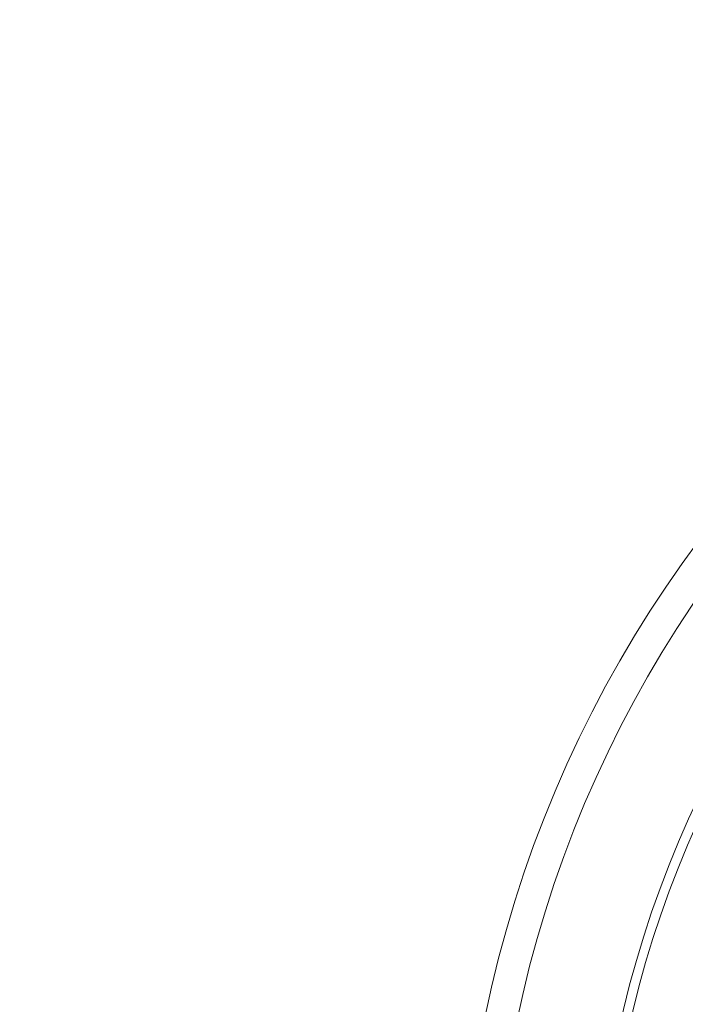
# Model space of a CAD drawing. Extents: x 0 to 283, y -463 to 196.
# Tile 23 of 37: x 229.45 to 231.01, y 107.41 to 109.71. Entities that reach past the tile are written whole.
import ezdxf

# ---------------------------------------------------------------- set-up
doc = ezdxf.new("R2010")
doc.units = 0
doc.layers.get('DEFPOINTS').update_dxf_attribs({"linetype": 'CONTINUOUS'})
doc.layers.add('DIM', color=7, linetype='CONTINUOUS')
doc.layers.add('TANGENT EDGES', color=7, linetype='CONTINUOUS', lineweight=0)
doc.layers.add('VISIBLE', color=255, linetype='CONTINUOUS', lineweight=0)
doc.styles.add('SANSSERIF', font='sanss___.ttf')
doc.dimstyles.new('ISO-25$0', dxfattribs={"dimtxt": 2.5, "dimasz": 2.5, "dimexe": 1.25, "dimexo": 1, "dimgap": 0.6, "dimtad": 1, "dimdec": 1, "dimzin": 9, "dimdsep": 46, "dimtxsty": 'SANSSERIF', "dimcen": 0.75, "dimadec": 1, "dimazin": 0, "dimtfac": 1, "dimtdec": 1, "dimtmove": 0, "dimatfit": 3, "dimfxl": 1, "dimarcsym": 0})

# ---------------------------------------------------------------- blocks, each defined once
blk = doc.blocks.new('*D15')
at = {"layer": 'DEFPOINTS', "color": 0, "transparency": 16777216}
for p in [(254.048, 118.1119), (174.1974, 98.6119), (222.798, 98.6119)]:
    blk.add_point(p, dxfattribs=at)
at = {"layer": 'DIM', "color": 0, "lineweight": -2, "transparency": 16777216}
for p, q in [((253.048, 118.1119), (172.9474, 118.1119)), ((174.1974, 115.6119), (174.1974, 101.1119)), ((221.798, 98.6119), (172.9474, 98.6119))]:
    blk.add_line(p, q, dxfattribs=at)
at = {"layer": 'DIM', "color": 0, "transparency": 16777216}
for points in [[(173.7808, 115.6119), (174.6141, 115.6119), (174.1974, 118.1119)], [(173.7808, 101.1119), (174.6141, 101.1119), (174.1974, 98.6119)]]:
    blk.add_solid(points, dxfattribs=at)
at = {"layer": 'DIM', "color": 0, "transparency": 16777216, "insert": (172.3097, 108.3619), "char_height": 2.5, "attachment_point": 5, "rotation": 90, "style": 'SANSSERIF'}
blk.add_mtext('78', dxfattribs=at)

msp = doc.modelspace()

# ---------------------------------------------------------------- linework, layer by layer
at = {"layer": 'TANGENT EDGES'}
msp.add_arc((233.298, 106.8119), 2.4777, 90, 176.2396, dxfattribs=at)
at = {"layer": 'VISIBLE'}
for radius in [2.8125, 2.7375]:
    msp.add_circle((233.298, 106.8119), radius, dxfattribs=at)
msp.add_arc((233.298, 106.8119), 2.5, 90, 176.2731, dxfattribs=at)

# ---------------------------------------------------------------- dimensions: what is measured, and where the dimension line sits
at = {"layer": 'DIM'}
dim = msp.add_linear_dim(base=(174.1974, 98.6119), p1=(254.048, 118.1119), p2=(222.798, 98.6119), angle=90, dimstyle='ISO-25$0', override={"dimdec": 2, "dimlfac": 4}, dxfattribs=at)
dim.commit()
dim.dimension.update_dxf_attribs({"geometry": '*D15', "text_midpoint": (172.3097, 108.3619)})

doc.saveas('drawing.dxf')
